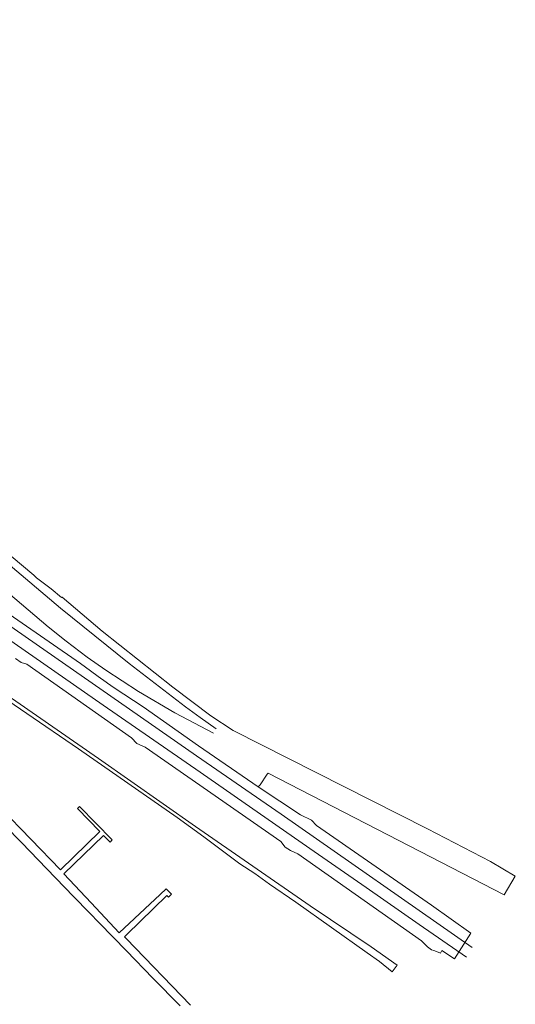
# Model space of a CAD drawing. Header units: metres. Extents: x 124322 to 125871, y 483990 to 485142.
# Tile 60 of 61: x 125695 to 125871, y 484549 to 484897. Entities that reach past the tile are written whole.
import ezdxf

# ---------------------------------------------------------------- set-up
doc = ezdxf.new("R2010")
doc.units = ezdxf.units.M
for name, color, linetype, lineweight in [('B-RO-AM-AS_SPOOR-G', 7, 'Continuous', 18), ('B-RO-OG-TERREIN_ERF-GV', 7, 'Continuous', 0), ('B-RO-OG-WATER-GV', 151, 'Continuous', 13), ('B-RO-VH-VERHARDING_HALFVERHARDING-GV', 7, 'Continuous', 9)]:
    doc.layers.add(name, color=color, linetype=linetype, lineweight=lineweight)

msp = doc.modelspace()

# ---------------------------------------------------------------- linework, layer by layer
at = {"layer": 'B-RO-AM-AS_SPOOR-G'}
for points in [[(125131.014, 485072.262), (125139.859, 485066.099), (125252.551, 484987.847), (125279.614, 484969.164), (125300.618, 484954.506), (125326.352, 484936.742), (125417.85, 484873.099), (125444.831, 484854.238), (125541.448, 484787.11), (125640.265, 484718.67), (125757.732, 484637.009), (125787.754, 484616.314), (125855.348, 484569.223)], [(125128.186, 485069.472), (125137.287, 485063.127), (125168.879, 485041.298), (125280.801, 484963.49), (125340.328, 484922.203), (125450.07, 484845.73), (125479.761, 484825.184), (125615.879, 484730.573), (125637.945, 484715.341), (125724.732, 484654.943), (125759.03, 484631.272), (125797.876, 484604.174), (125817.789, 484590.468), (125836.597, 484577.318), (125853.282, 484565.774)], [(125556.226, 484818.604), (125627.796, 484758.218), (125637.562, 484750.196), (125709.676, 484689.225), (125733.939, 484669.695), (125753.822, 484654.341), (125759.05, 484650.552), (125764.743, 484646.584)], [(125601.894, 484769.632), (125630.569, 484745.327), (125679.172, 484704.672), (125705.278, 484682.61), (125711.613, 484677.574), (125719.086, 484671.958), (125725.685, 484667.283), (125737.171, 484659.789), (125750.032, 484652.247), (125763.735, 484644.994)]]:
    msp.add_lwpolyline(points, dxfattribs=at)
at = {"layer": 'B-RO-OG-TERREIN_ERF-GV'}
for points in [[(125699.124, 484607.496), (125688.444, 484618.553), (125686.66, 484620.4), (125682.12, 484624.85), (125668.44, 484638.96), (125669.339, 484639.798), (125662.799, 484646.334), (125658.52, 484650.61), (125652.48, 484656.82), (125651.414, 484657.915), (125650.58, 484657.17), (125646.498, 484661.38), (125637.667, 484670.484), (125619.66, 484689.04), (125609.3, 484699.79), (125607.34, 484701.77), (125601.96, 484707.47), (125593.58, 484715.34), (125587.46, 484720.06), (125583.02, 484723.68), (125576.51, 484728.82), (125570.74, 484733.46), (125566.467, 484736.968)], [(125648.09, 484616.78), (125648.4, 484619.01), (125665.26, 484636.55), (125666.46, 484636.47), (125676.085, 484626.556), (125684.752, 484617.637), (125694.509, 484607.618), (125695.89, 484606.2), (125704.614, 484597.202), (125714.362, 484587.147), (125719.74, 484581.6), (125723.426, 484577.813), (125732.954, 484568.024), (125742.311, 484558.413), (125751.95, 484548.59)], [(125755.59, 484548.83), (125732.868, 484572.35), (125732.24, 484573), (125733.108, 484573.837), (125747.31, 484587.54), (125747.8, 484587.04), (125748.87, 484588.08), (125747.03, 484589.9), (125744.934, 484587.946), (125730.41, 484574.41), (125720.529, 484584.973), (125710.85, 484595.32), (125724.854, 484608.873), (125727.18, 484606.487), (125727.94, 484607.253), (125716.296, 484619.049), (125715.586, 484618.383), (125723.515, 484610.248), (125709.58, 484596.67), (125699.124, 484607.496)]]:
    msp.add_lwpolyline(points, dxfattribs=at)
at = {"layer": 'B-RO-OG-WATER-GV'}
msp.add_lwpolyline([(125679.36, 484664.531), (125715.98, 484639.438), (125750.93, 484615.135), (125760.396, 484608.312), (125773.05, 484598.848), (125778.359, 484595.419), (125783.566, 484591.644), (125792.88, 484585.246), (125818.092, 484567.296), (125822.455, 484564.226), (125827.011, 484560.615), (125828.798, 484562.958), (125819.539, 484569.431), (125797.946, 484583.984), (125757.437, 484612.038), (125723.033, 484636.059), (125686.363, 484661.357)], dxfattribs=at)
at = {"layer": 'B-RO-VH-VERHARDING_HALFVERHARDING-GV'}
for points in [[(125683.329, 484692.674), (125716.648, 484669.712), (125724.201, 484664.167), (125724.46, 484663.977), (125726.2, 484662.7), (125728.616, 484661.093), (125738.863, 484654.276), (125758.472, 484640.545), (125779.52, 484626.058), (125780.24, 484626.752), (125782.764, 484630.465), (125783.056, 484630.873), (125836.883, 484603.206), (125866.56, 484587.834), (125870.563, 484594.462), (125861.768, 484599.613), (125839.544, 484611.211), (125770.741, 484645.987), (125762.79, 484651.157), (125749.412, 484661.245), (125724.382, 484681.149), (125710.231, 484693.167), (125710.005, 484693.009), (125706.29, 484696.05), (125701.161, 484700.01), (125700.188, 484700.886), (125692.124, 484707.617)], [(125693.682, 484671.425), (125695.744, 484670.023), (125697.662, 484669.382), (125734.731, 484643.311), (125736.587, 484641.388), (125739.561, 484640.029), (125787.616, 484606.641), (125789.117, 484604.738), (125790.979, 484603.474), (125793.566, 484602.304), (125837.343, 484571.602), (125839.466, 484569.424), (125840.891, 484568.382), (125841.672, 484568.116), (125843.874, 484567.367), (125844.064, 484567.235), (125844.612, 484568.162), (125849.026, 484565.231), (125854.815, 484574.277), (125840.957, 484584.221), (125800.161, 484612.383), (125798.456, 484614.204), (125794.577, 484616.178), (125779.965, 484625.753), (125779.52, 484626.058), (125758.472, 484640.545), (125738.863, 484654.276), (125728.616, 484661.093), (125726.2, 484662.7), (125724.46, 484663.977), (125724.201, 484664.167), (125716.648, 484669.712), (125683.329, 484692.674)]]:
    msp.add_lwpolyline(points, dxfattribs=at)

doc.saveas('drawing.dxf')
